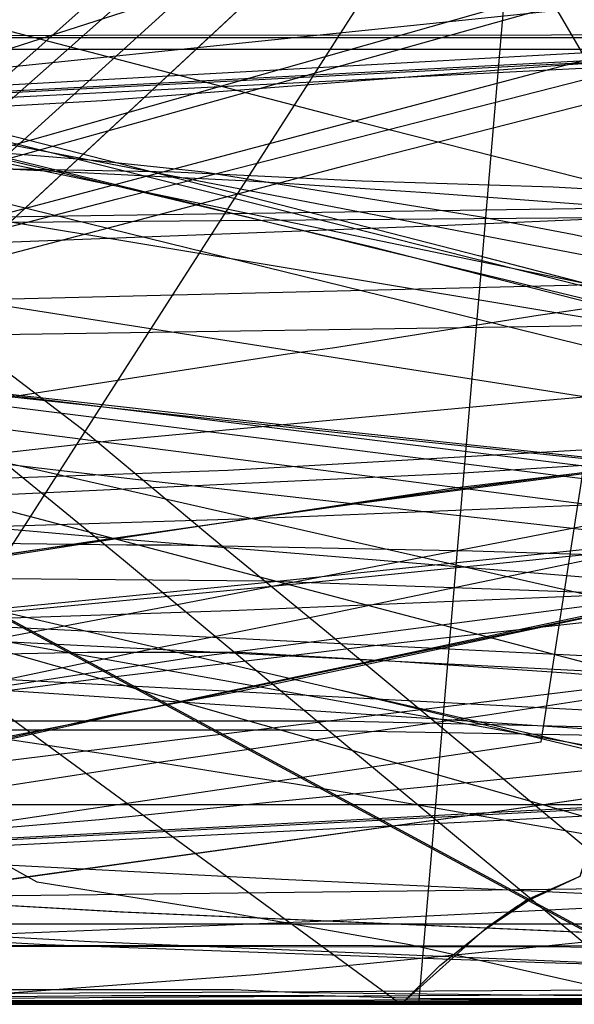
# Model space of a CAD drawing. Header units: millimetres. Extents: x 0 to 1298, y -1 to 755.
# Tile 145 of 169: x 107 to 125, y 0 to 33. Entities that reach past the tile are written whole.
import ezdxf

# ---------------------------------------------------------------- set-up
doc = ezdxf.new("R2010")
doc.units = ezdxf.units.MM
doc.layers.add('1', color=7, linetype='Continuous')

# ---------------------------------------------------------------- blocks, each defined once
blk = doc.blocks.new('PART002')
at = {"layer": '1'}
blk.add_lwpolyline([(11.8, 0), (246.9, 0.2)], dxfattribs=at)
blk = doc.blocks.new('PART003')
at = {"layer": '1'}
blk.add_lwpolyline([(347.6, 0), (348.9, 25), (1.3, 42.5), (0, 17.5)], close=True, dxfattribs=at)
blk = doc.blocks.new('PART004')
at = {"layer": '1'}
blk.add_lwpolyline([(201.2, 0), (201.2, 68), (0, 68), (0, 0)], close=True, dxfattribs=at)
blk = doc.blocks.new('PART006')
at = {"layer": '1'}
blk.add_lwpolyline([(0, 0), (300, 0), (300, 40), (0, 40)], close=True, dxfattribs=at)
blk = doc.blocks.new('PART007')
at = {"layer": '1'}
blk.add_lwpolyline([(132.3, 0), (132.3, 60.7), (0, 60.7), (0, 0)], close=True, dxfattribs=at)
blk = doc.blocks.new('PART008')
at = {"layer": '1'}
blk.add_lwpolyline([(0, 40), (0, 0), (300, 0), (300, 40)], close=True, dxfattribs=at)
blk = doc.blocks.new('PART009')
at = {"layer": '1'}
blk.add_lwpolyline([(246.2, 281), (192.3, 285.1), (143.8, 288.7), (125.2, 290), (106.6, 291.2), (88.1, 292.2), (80.8, 292.4), (69.6, 292.9), (56.2, 293.2), (42.5, 293.4), (31.8, 293.6), (21, 293.8), (10.6, 294), (5.7, 294.1), (0.9, 294.2), (0.1, 56.7), (0, 0), (81, 0), (290.1, 0)], dxfattribs=at)
blk = doc.blocks.new('PART011')
at = {"layer": '1'}
blk.add_lwpolyline([(195, 0), (195, 90), (0, 90), (0, 0)], close=True, dxfattribs=at)
blk = doc.blocks.new('PART012')
at = {"layer": '1'}
blk.add_lwpolyline([(105.2, 8.7), (109.7, 9.7), (114, 10.5), (117.8, 11.3), (139.4, 15.9), (124.3, 197.3)], dxfattribs=at)
blk = doc.blocks.new('PART013')
at = {"layer": '1'}
blk.add_lwpolyline([(0, 0), (200, 0), (200, 40), (0, 40)], close=True, dxfattribs=at)
blk = doc.blocks.new('PART014')
at = {"layer": '1'}
blk.add_lwpolyline([(0, 0), (697.5, 0), (697.5, 65), (0, 65)], close=True, dxfattribs=at)
blk = doc.blocks.new('PART016')
at = {"layer": '1'}
blk.add_lwpolyline([(96.4, 25.6), (116.1, 31.1), (135.7, 36.6), (174.7, 47.5)], dxfattribs=at)
blk = doc.blocks.new('PART017')
at = {"layer": '1'}
blk.add_lwpolyline([(11.4, 31.5), (255.5, 0)], dxfattribs=at)
blk = doc.blocks.new('PART018')
at = {"layer": '1'}
blk.add_lwpolyline([(90.8, 28.3), (111.8, 27.9), (118.1, 27.6), (124.5, 27.4), (137.2, 26.7), (147, 26.1), (151.9, 25.7), (156.8, 25.2), (160.5, 24.8), (164.3, 24.3)], dxfattribs=at)
blk = doc.blocks.new('PART019')
at = {"layer": '1'}
blk.add_lwpolyline([(100.3, 30.4), (117.1, 26.2), (125.4, 24.1), (133.5, 22.1), (141.4, 20.1), (149.1, 18.2), (163.3, 14.7)], dxfattribs=at)
blk = doc.blocks.new('PART020')
at = {"layer": '1'}
blk.add_lwpolyline([(104, 14.7), (109.8, 15.6), (121.1, 17.3), (125.3, 17.8), (132.4, 18.8), (147.9, 20.6), (163.6, 22.2)], dxfattribs=at)
blk = doc.blocks.new('PART021')
at = {"layer": '1'}
blk.add_lwpolyline([(33.3, 0), (133, 0), (153.8, 0.1), (174.6, 0.4)], dxfattribs=at)
blk = doc.blocks.new('PART023')
at = {"layer": '1'}
blk.add_lwpolyline([(162, 0), (162, 207.1), (0, 207.1), (0, 0)], close=True, dxfattribs=at)
blk = doc.blocks.new('PART024')
at = {"layer": '1'}
blk.add_lwpolyline([(71.2, 0), (155.3, 74.8), (148.8, 91.1), (147.5, 94.6), (145.5, 99.7), (141.7, 109.5), (137.3, 121.6), (135.4, 127.5), (133.6, 133.4), (131.6, 140.6), (128.7, 153)], dxfattribs=at)
blk = doc.blocks.new('PART025')
at = {"layer": '1'}
blk.add_lwpolyline([(247.6, 220.3), (232.5, 221.6), (205.8, 223.4), (191.3, 224.7), (176.8, 225.8), (159.3, 226.9), (141.9, 227.6), (108.7, 228.6), (91.8, 229.3), (83.3, 229.6), (61.6, 230.1), (48.6, 230.2), (24.1, 230.2), (0, 31.4), (27.9, 27.7), (39.1, 26.3), (55.8, 24.1), (83.2, 20.8), (110.5, 17.6), (157.8, 12.3), (204.1, 7.2), (222.3, 5.2), (240.6, 3.4), (257.4, 2.1)], dxfattribs=at)
blk = doc.blocks.new('PART027')
at = {"layer": '1'}
blk.add_lwpolyline([(97.1, 0.1), (119.2, 0.1), (138.9, 0.2), (158.8, 0.5), (174.1, 1.1)], dxfattribs=at)
blk = doc.blocks.new('PART031')
at = {"layer": '1'}
blk.add_lwpolyline([(112.5, 161.4), (0.1, 100.6), (0, 87.6), (103.3, 11.8), (119.4, 0), (120.7, 1.3), (122.2, 2.5), (123.6, 3.5), (125.4, 4.3), (126.1, 6.6), (127.3, 9.7), (128.5, 12.4), (129.8, 15.1), (131.1, 17.6), (132.5, 20.1), (134.8, 23.4), (137.2, 26.6), (140.8, 31), (144.5, 35), (148.4, 38.8), (152.5, 42.2), (156.8, 45.4), (160.6, 48.2), (164.6, 51)], dxfattribs=at)
blk = doc.blocks.new('PART034')
at = {"layer": '1'}
blk.add_lwpolyline([(35, 0), (172, 0), (172, 70), (15.2, 70), (0, 51), (0, 44), (16.8, 23), (35, 23)], close=True, dxfattribs=at)
blk = doc.blocks.new('PART035')
at = {"layer": '1'}
blk.add_lwpolyline([(99.4, 9.5), (117.2, 9.5), (134.6, 9.1), (142, 8.9), (149.8, 8.7), (162.2, 8.4), (172.1, 8.2)], dxfattribs=at)
blk = doc.blocks.new('PART036')
at = {"layer": '1'}
blk.add_lwpolyline([(169.1, 157.1), (0, 112.6), (1.9, 102.8), (4, 92.3), (6.3, 80.9), (8.5, 69.9), (9.5, 64.5), (9.6, 64), (10.6, 58.8), (11.6, 53.2), (12.9, 45.2), (14.2, 37.3), (15.3, 29.3), (16, 22.8), (16.6, 16.1), (18.1, 0), (505.7, 0)], dxfattribs=at)
blk = doc.blocks.new('PART037')
at = {"layer": '1'}
blk.add_lwpolyline([(140, 0), (140, 32.4), (0, 32.4), (0, 0)], close=True, dxfattribs=at)
blk = doc.blocks.new('PART040')
at = {"layer": '1'}
blk.add_lwpolyline([(89.1, 4.3), (110, 3.1), (130.6, 2.2), (150.5, 1.4), (161, 1.1), (172, 0.8)], dxfattribs=at)
blk = doc.blocks.new('PART041')
at = {"layer": '1'}
blk.add_lwpolyline([(505.6, 157.1), (18.1, 157.1), (16.6, 141.1), (16, 134.4), (15.3, 127.8), (14.2, 119.9), (12.9, 111.9), (11.6, 104), (10.6, 98.4), (9.6, 93.1), (9.5, 92.6), (8.5, 87.3), (4, 64.8), (1.9, 54.4), (0, 44.5), (169.1, 0)], dxfattribs=at)
blk = doc.blocks.new('PART042')
at = {"layer": '1'}
blk.add_lwpolyline([(140, 32.5), (0, 32.4), (0, 0), (140, 0.1)], close=True, dxfattribs=at)
blk = doc.blocks.new('PART043')
at = {"layer": '1'}
blk.add_lwpolyline([(172, 70), (35, 70), (35, 47), (16.8, 47), (0, 26), (0, 18.9), (15.2, 0), (172, 0)], close=True, dxfattribs=at)
blk = doc.blocks.new('PART045')
at = {"layer": '1'}
blk.add_lwpolyline([(245.1, 93.5), (34.1, 93.5), (30.1, 93.2), (25.7, 92.5), (21.7, 91.3), (17.4, 89.8), (13.4, 87.5), (9.7, 84.8), (7.9, 83), (6.2, 81), (4.8, 78.7), (3.5, 76.4), (2.5, 74.1), (1.5, 71.5), (0.8, 68.8), (0.3, 66.3), (0.2, 64.5), (0, 61.7), (0, 16), (0, 0), (279.2, 0)], dxfattribs=at)
blk = doc.blocks.new('PART046')
at = {"layer": '1'}
blk.add_lwpolyline([(246.7, 95), (35.6, 95), (31.4, 94.7), (26.9, 93.9), (22.7, 92.7), (18.3, 91.2), (14.1, 88.8), (10.2, 86), (8.2, 84), (6.5, 81.9), (5, 79.4), (3.7, 77.1), (2.6, 74.7), (1.5, 71.9), (0.9, 69.2), (0.4, 66.5), (0.2, 64.8), (0, 61.7), (0, 16), (0, 0), (282.2, 0)], dxfattribs=at)
blk = doc.blocks.new('PART047')
at = {"layer": '1'}
blk.add_lwpolyline([(246.7, 95), (35.6, 95), (31.4, 94.7), (26.9, 93.9), (22.7, 92.7), (18.3, 91.1), (14.1, 88.8), (10.2, 86), (8.2, 84), (6.5, 81.9), (5, 79.4), (3.7, 77.1), (2.6, 74.7), (1.5, 71.9), (0.9, 69.2), (0.4, 66.4), (0.2, 64.8), (0, 61.7), (0, 16), (0, 0), (282.2, 0)], dxfattribs=at)
blk = doc.blocks.new('PART048')
at = {"layer": '1'}
blk.add_lwpolyline([(97.8, 9.2), (115.7, 9.2), (133.1, 8.9), (148.3, 8.5), (160.7, 8.1), (170.6, 7.9)], dxfattribs=at)
blk = doc.blocks.new('PART049')
at = {"layer": '1'}
blk.add_lwpolyline([(245, 93.5), (34.1, 93.5), (30, 93.2), (25.6, 92.4), (21.6, 91.3), (17.3, 89.8), (13.3, 87.5), (9.6, 84.8), (7.8, 82.9), (6.2, 81), (4.7, 78.6), (3.4, 76.3), (2.4, 74.1), (1.4, 71.4), (0.7, 68.8), (0.3, 66.2), (0.1, 64.4), (0, 61.7), (0, 16), (0, 0), (279.1, 0)], dxfattribs=at)
blk = doc.blocks.new('PART050')
at = {"layer": '1'}
blk.add_lwpolyline([(89.1, 4.3), (110.1, 3.1), (130.7, 2.2), (151, 1.4), (152.1, 1.4), (156.5, 1.2), (158.2, 1.2), (160.8, 1.1), (171.8, 0.8)], dxfattribs=at)
blk = doc.blocks.new('PART052')
at = {"layer": '1'}
blk.add_lwpolyline([(0, 0), (570, 0), (570, 65), (0, 65)], close=True, dxfattribs=at)
blk = doc.blocks.new('PART053')
at = {"layer": '1'}
blk.add_lwpolyline([(201.2, 0), (201.2, 68), (0, 68), (0, 0)], close=True, dxfattribs=at)
blk = doc.blocks.new('PART054')
at = {"layer": '1'}
blk.add_lwpolyline([(53.5, 144.8), (46.9, 144.4), (43.8, 144.1), (40.8, 143.9), (39, 141.7), (35.6, 137.7), (33.9, 135.8), (31.5, 133.1), (28.9, 130.4), (23.5, 125.2), (19.8, 122), (17.1, 120), (14.3, 118), (11.4, 116.2), (8.6, 114.5), (4.4, 111.9), (2.3, 110.7), (0, 109.3), (0, 59.3), (5.1, 48.3), (256.1, 0)], dxfattribs=at)
blk = doc.blocks.new('PART055')
at = {"layer": '1'}
blk.add_lwpolyline([(133, 0), (133, 60), (0, 60), (0, 0)], close=True, dxfattribs=at)
blk = doc.blocks.new('PART056')
at = {"layer": '1'}
blk.add_lwpolyline([(251.9, 50.1), (9, 50), (0, 39.3), (1.4, 37.5), (2.6, 35.7), (5.1, 32.4), (8.6, 27.4), (12.2, 22.1), (14.2, 18.6), (16.2, 15), (18, 11.5), (19.7, 8.1), (46.5, 0), (122.1, 0), (129.3, 0.1), (243.7, 0.1), (244.1, 2.9), (244.5, 5.4)], dxfattribs=at)
blk = doc.blocks.new('PART058')
at = {"layer": '1'}
blk.add_lwpolyline([(1.5, 155.4), (1.3, 144), (1.2, 132.9), (1, 122.1), (0.9, 111.3), (0.7, 98), (0.5, 84.6), (0.2, 57.5), (0.1, 29.1), (0, 15), (0, 1), (4.7, 0.8), (9.5, 0.6), (19.5, 0.3), (29.8, 0), (40, 0), (54.3, 0.3), (68.4, 0.9), (91.1, 1.8), (99.5, 2.1), (116.9, 2.8), (143.3, 4.1), (160.7, 5.2), (176.6, 6.2)], dxfattribs=at)
blk = doc.blocks.new('PART059')
at = {"layer": '1'}
blk.add_lwpolyline([(300, 0), (300, 40), (0, 40), (0, 0)], close=True, dxfattribs=at)
blk = doc.blocks.new('PART060')
at = {"layer": '1'}
blk.add_lwpolyline([(200, 0), (200, 40), (0, 40), (0, 0)], close=True, dxfattribs=at)
blk = doc.blocks.new('PART061')
at = {"layer": '1'}
blk.add_lwpolyline([(250.3, 276.5), (0.1, 276.5), (0, 220), (0, 29.5), (10.2, 28.8), (20.3, 28.2), (30.1, 27.8), (40, 27.6), (51.4, 27.8), (63, 28.3), (74.6, 28.9), (86.2, 29.7), (132.6, 32.3), (174.8, 34.9), (216.9, 37.7), (254.3, 40.2)], dxfattribs=at)
blk = doc.blocks.new('PART063')
at = {"layer": '1'}
blk.add_lwpolyline([(31.1, 152.9), (26.6, 137.2), (22.1, 121.6), (19.9, 114.1), (17.8, 106.7), (15.8, 99.5), (13.8, 92.6), (12.2, 87), (9.2, 75.8), (7.6, 70), (5.9, 63.9), (4.1, 57.4), (3.2, 53.9), (2.2, 50.2), (1.2, 46.4), (0, 42.3), (39.1, 33.4), (155.7, 6.9), (166.7, 45.6)], dxfattribs=at)
blk = doc.blocks.new('PART064')
at = {"layer": '1'}
blk.add_lwpolyline([(319.5, 41.7), (0, 25), (1.3, 0), (320.8, 16.8)], close=True, dxfattribs=at)
blk = doc.blocks.new('PART066')
at = {"layer": '1'}
blk.add_lwpolyline([(300, 40), (0, 40), (0, 0), (300, 0)], close=True, dxfattribs=at)
blk = doc.blocks.new('PART067')
at = {"layer": '1'}
blk.add_lwpolyline([(101.9, 24), (117.5, 28.1), (148.8, 36.1), (173.3, 42.4)], dxfattribs=at)
blk = doc.blocks.new('PART068')
at = {"layer": '1'}
blk.add_lwpolyline([(56.2, 2.7), (133.2, 2.7), (142.1, 2.6), (155.6, 2.6), (162.2, 2.5), (207.9, 2.5)], dxfattribs=at)
blk = doc.blocks.new('PART069')
at = {"layer": '1'}
blk.add_lwpolyline([(105.9, 6.1), (124.1, 8.8), (126.9, 26.9), (127.7, 31.6), (128.5, 36.4), (129.3, 41.4), (130.1, 46.6), (131.3, 54.2), (132.5, 62), (133.8, 70), (135.1, 78.2), (140.4, 111.3), (141.7, 119.5), (143, 127.6), (144.2, 135.5), (145.5, 143.1), (146.6, 150.5)], dxfattribs=at)
blk = doc.blocks.new('PART070')
at = {"layer": '1'}
blk.add_lwpolyline([(25.3, 145.6), (22.7, 135), (20.2, 124.8), (17.7, 115), (15.3, 105.8), (14.2, 101.5), (13, 97.3), (10.6, 88.5), (9.3, 84), (7.9, 79.1), (7.1, 76.5), (6.3, 73.8), (5.4, 70.9), (4.5, 67.8), (3.5, 64.4), (2.4, 60.9), (1.3, 57.1), (0, 52.9), (38.9, 43.4), (154.8, 14.9), (166.7, 53.3)], dxfattribs=at)
blk = doc.blocks.new('PART072')
at = {"layer": '1'}
blk.add_lwpolyline([(96.5, 0), (149.2, 82.2), (144.3, 94.2), (143.5, 96.5), (142.5, 98.9), (141.1, 102.3), (139.6, 106), (138, 109.8), (136.4, 113.9), (135.7, 115.7), (132.2, 124.2), (130.2, 129.3), (128.1, 134.3), (127.5, 135.9), (126.4, 138.5), (125.5, 141), (123.2, 147.5)], dxfattribs=at)
blk = doc.blocks.new('PART073')
at = {"layer": '1'}
blk.add_lwpolyline([(248.5, 235.3), (234.2, 236.1), (219.9, 236.8), (188.7, 238.8), (170, 239.6), (151.3, 240), (115.7, 240.4), (97.4, 240.9), (88.2, 241.1), (70.5, 241.1), (61.7, 240.9), (24.9, 240.9), (0, 32.9), (29.7, 29.2), (39.1, 28.1), (59.6, 25.6), (88.7, 22.3), (117.9, 19.1), (168.3, 13.8), (217.6, 8.7), (237.1, 6.7), (246.8, 5.7)], dxfattribs=at)
blk = doc.blocks.new('PART074')
at = {"layer": '1'}
blk.add_lwpolyline([(2.6, 148.3), (3.2, 136.3), (3.9, 124.4), (4.6, 112.4), (5.3, 101.6), (5.9, 90.7), (6.6, 79.8), (7.2, 68.9), (7.8, 58.3), (8.4, 47.9), (9, 37.9), (9.2, 33), (9.5, 28.4), (14.4, 28.2), (19.7, 28), (30.6, 27.6), (37, 27.4), (43.3, 27.2), (64.1, 26.7), (84.9, 26.3), (105.9, 26.4), (126.8, 26.7), (147.8, 27.3), (168.7, 28)], dxfattribs=at)
blk = doc.blocks.new('PART075')
at = {"layer": '1'}
blk.add_lwpolyline([(103.2, 159.1), (0, 83.3), (0.1, 70.3), (112.5, 9.5), (130.1, 0), (133.9, 4.6), (137.3, 8.8), (141.1, 13), (143.3, 14.9), (145.6, 16.8), (150.3, 20.3), (155.5, 23.6), (159, 25.6), (162.6, 27.3)], dxfattribs=at)
blk = doc.blocks.new('PART079')
at = {"layer": '1'}
blk.add_lwpolyline([(186.3, 165.9), (160, 168.5), (144.2, 169.7), (128.3, 170.6), (113.3, 171.3), (98.3, 171.9), (83, 172.8), (67.4, 173.6), (55.6, 174), (43.8, 174.3), (38, 174.4), (32.3, 174.4), (26.8, 174.5), (21.6, 174.6), (0, 34.8), (25.4, 31.2), (39, 29.2), (50.9, 27.6), (75.8, 24.3), (100.7, 21.1), (143.8, 15.8), (185.9, 10.7)], dxfattribs=at)
blk = doc.blocks.new('PART080')
at = {"layer": '1'}
blk.add_lwpolyline([(100, 9.7), (109.1, 10.9), (118.3, 12), (130, 13.3), (138.4, 14.1), (141.8, 14.5), (157.9, 16.2), (173.9, 17.5)], dxfattribs=at)
blk = doc.blocks.new('PART081')
at = {"layer": '1'}
blk.add_lwpolyline([(103.3, 159), (0, 83.2), (0.1, 70.3), (112.6, 9.5), (130.2, 0), (133.9, 4.5), (137.3, 8.7), (139.2, 10.9), (141.2, 12.9), (143.4, 14.9), (145.6, 16.7), (150.4, 20.2), (155.5, 23.5), (159, 25.5), (162.6, 27.3)], dxfattribs=at)
blk = doc.blocks.new('PART082')
at = {"layer": '1'}
blk.add_lwpolyline([(248.7, 235.1), (212.9, 238.7), (190, 241.3), (167, 244), (146.4, 246.2), (125.7, 248.4), (98.8, 251.2), (85.4, 252.4), (71.9, 253.5), (53, 254.5), (34.3, 255.1), (17.8, 255.5), (9.5, 255.6), (1, 255.8), (0.2, 56.6), (0, 0), (70, 0), (235, 0.1), (266.6, 0.1)], dxfattribs=at)
blk = doc.blocks.new('PART083')
at = {"layer": '1'}
blk.add_lwpolyline([(96.4, 17.3), (113.6, 17.9), (130.9, 18.9), (148.1, 20), (173, 21.8)], dxfattribs=at)
blk = doc.blocks.new('PART084')
at = {"layer": '1'}
blk.add_lwpolyline([(102.7, 18.1), (109.7, 18.9), (123.6, 20.2), (131.7, 20.9), (137.5, 21.4), (150.9, 22.3), (164.4, 23.3)], dxfattribs=at)
blk = doc.blocks.new('PART085')
at = {"layer": '1'}
blk.add_lwpolyline([(14.9, 149.2), (19.8, 141.5), (24.8, 134.8), (30.1, 128.4), (35.5, 122.5), (41.3, 116.7), (52.7, 106.2), (64.7, 95.9), (87.4, 76.7), (98, 66.5), (103, 61.2), (107.8, 55.8), (112.5, 50.3), (116.8, 44.7), (120.9, 38.9), (124.7, 33.2), (128.2, 27.2), (131.3, 21.2), (134.1, 15.1), (136.5, 8.9), (136.7, 8), (139.2, 0), (222.3, 7.9)], dxfattribs=at)
blk = doc.blocks.new('PART086')
at = {"layer": '1'}
blk.add_lwpolyline([(0, 32.4), (0, 0), (140, 0.1), (140, 32.5)], close=True, dxfattribs=at)
blk = doc.blocks.new('PART088')
at = {"layer": '1'}
blk.add_lwpolyline([(0, 32.4), (0, 0), (140, 0), (140, 32.4)], close=True, dxfattribs=at)
blk = doc.blocks.new('PART089')
at = {"layer": '1'}
blk.add_lwpolyline([(0, 42.1), (147.6, 0), (152.1, 13), (153.4, 16.6), (154.8, 20.1), (155.8, 22.5), (156.9, 24.7), (158.1, 26.9), (160.5, 30.9), (161.8, 32.7), (163.3, 34.5)], dxfattribs=at)
blk = doc.blocks.new('PART090')
at = {"layer": '1'}
blk.add_lwpolyline([(140, 84.8), (131.5, 84.1), (122.3, 83.5), (113.6, 83), (103.4, 82.4), (93.5, 81.9), (73.8, 81.5), (54.8, 80.9), (0, 80.3), (39, 61.1), (45.7, 57.6), (52.6, 53.8), (59.3, 49.9), (66.2, 45.7), (72.7, 41.8), (78.8, 37.7), (85.6, 33.3), (93.9, 27.5), (102.8, 20.7), (106.3, 18), (110.1, 14.9), (114.9, 10.9), (128, 0), (161.5, 86.7)], close=True, dxfattribs=at)
blk = doc.blocks.new('PART091')
at = {"layer": '1'}
blk.add_lwpolyline([(14.1, 0), (455.5, 0)], dxfattribs=at)
blk = doc.blocks.new('PART092')
at = {"layer": '1'}
blk.add_lwpolyline([(35, 47), (16.8, 47), (0, 26), (0, 19), (15.2, 0), (172, 0.1), (172, 70.1), (35, 70)], close=True, dxfattribs=at)
blk = doc.blocks.new('PART095')
at = {"layer": '1'}
blk.add_lwpolyline([(172, 0), (172, 70), (15.2, 70.1), (0, 51.1), (0, 44.1), (16.8, 23.1), (35, 23.1), (35, 0.1)], close=True, dxfattribs=at)
blk = doc.blocks.new('PART097')
at = {"layer": '1'}
blk.add_lwpolyline([(87.9, 3.1), (107.5, 2), (124.2, 1.4), (141.4, 0.9), (156.6, 0.5), (172, 0.3)], dxfattribs=at)
blk = doc.blocks.new('PART098')
at = {"layer": '1'}
blk.add_lwpolyline([(267.3, 0), (267.3, 160.9), (0, 160.9), (0, 0), (133.7, 0)], close=True, dxfattribs=at)
blk = doc.blocks.new('PART099')
at = {"layer": '1'}
blk.add_lwpolyline([(89.4, 3.2), (109, 2.1), (125.8, 1.4), (143, 1), (143.9, 0.9), (145.9, 0.9), (158.2, 0.5), (173.4, 0.4)], dxfattribs=at)
blk = doc.blocks.new('PART100')
at = {"layer": '1'}
blk.add_lwpolyline([(264.2, 0), (264.2, 159.3), (0, 159.3), (0, 0), (132.1, 0)], close=True, dxfattribs=at)
blk = doc.blocks.new('PART101')
at = {"layer": '1'}
blk.add_lwpolyline([(264.2, 0), (264.2, 159.4), (0, 159.4), (0, 0), (132.1, 0)], close=True, dxfattribs=at)
blk = doc.blocks.new('PART102')
at = {"layer": '1'}
blk.add_lwpolyline([(267.2, 0), (267.2, 160.8), (0, 160.8), (0, 0), (133.6, 0)], close=True, dxfattribs=at)
blk = doc.blocks.new('PART103')
at = {"layer": '1'}
blk.add_lwpolyline([(143.3, 87.3), (134.7, 86.5), (125.6, 85.9), (116.9, 85.4), (106.7, 84.9), (96.8, 84.4), (77.1, 83.9), (58, 83.4), (0, 82.8), (41.6, 62.3), (48.3, 58.8), (55.1, 55), (68.7, 47), (75.2, 43), (81.5, 38.8), (88.1, 34.5), (92, 31.7), (96.3, 28.7), (104.1, 22.8), (108.7, 19.3), (113, 15.7), (116.9, 12.5), (131.9, 0), (166.5, 89.3)], close=True, dxfattribs=at)
blk = doc.blocks.new('PART105')
at = {"layer": '1'}
blk.add_lwpolyline([(169.8, 171), (157, 172.2), (141.5, 173.5), (126, 174.4), (111.3, 175), (96.7, 175.7), (81.6, 176.6), (66.4, 177.3), (54.8, 177.8), (43.3, 178.1), (37.6, 178.2), (32.1, 178.2), (26.7, 178.3), (21.6, 178.4), (0, 34.6), (24.9, 31), (39, 29), (49.8, 27.4), (74.2, 24.1), (98.6, 21), (140.8, 15.7), (182, 10.6)], dxfattribs=at)
blk = doc.blocks.new('PART106')
at = {"layer": '1'}
blk.add_lwpolyline([(103.3, 159.1), (0, 83.3), (0.2, 70.3), (112.6, 9.5), (130.2, 0), (133.9, 4.6), (137.4, 8.8), (139.2, 10.9), (141.2, 13), (145.7, 16.8), (150.4, 20.3), (155.5, 23.6), (159.1, 25.6), (162.7, 27.3)], dxfattribs=at)
blk = doc.blocks.new('PART107')
at = {"layer": '1'}
blk.add_lwpolyline([(91.3, 0.3), (110.8, 0.4), (128.3, 0.5), (145.8, 0.9), (159.3, 1.4), (172.8, 2)], dxfattribs=at)
blk = doc.blocks.new('PART108')
at = {"layer": '1'}
blk.add_lwpolyline([(261.6, 284.5), (0, 284.5), (0.2, 227.9), (0.9, 25.8), (9.5, 26), (17.8, 26.1), (34.3, 26.5), (52.6, 27.1), (71, 28.2), (84.2, 29.2), (97.3, 30.5), (123.5, 33.2), (143.7, 35.4), (163.9, 37.7), (186.4, 40.3), (208.8, 42.9), (226.2, 44.7), (243.7, 46.5), (268.9, 49.2)], dxfattribs=at)
blk = doc.blocks.new('PART109')
at = {"layer": '1'}
blk.add_lwpolyline([(0, 0), (675, 0), (675, 65), (0, 65)], close=True, dxfattribs=at)
blk = doc.blocks.new('PART112')
at = {"layer": '1'}
blk.add_lwpolyline([(1.3, 0), (341.8, 17.3), (340.5, 42.3), (0, 25)], close=True, dxfattribs=at)
blk = doc.blocks.new('PART113')
at = {"layer": '1'}
blk.add_lwpolyline([(97.2, 13.7), (108.9, 15.5), (118, 16.8), (125.6, 17.8), (127, 18), (143.7, 20.1), (160.5, 22), (180, 23.8)], dxfattribs=at)
blk = doc.blocks.new('PART114')
at = {"layer": '1'}
blk.add_lwpolyline([(10.9, 42.1), (264, 0)], dxfattribs=at)
blk = doc.blocks.new('PART115')
at = {"layer": '1'}
blk.add_lwpolyline([(49.3, 248.3), (0, 58.5), (3.9, 57.3), (8.2, 55.9), (12.9, 54.5), (17.9, 52.9), (23, 51.3), (28.2, 49.7), (33.4, 48.2), (38.5, 46.6), (48.1, 43.8), (62.3, 40.1), (76.6, 36.6), (99.4, 30.9), (122, 25.1), (141.6, 20), (151.5, 17.3), (161.7, 14.6), (173.5, 52.6)], dxfattribs=at)
blk = doc.blocks.new('PART116')
at = {"layer": '1'}
blk.add_lwpolyline([(102.6, 3.6), (128.1, 3.9), (161, 3.9), (169.9, 3.8)], dxfattribs=at)
blk = doc.blocks.new('PART117')
at = {"layer": '1'}
blk.add_lwpolyline([(81.3, 24), (155, 47.7), (179.4, 55.4)], dxfattribs=at)
blk = doc.blocks.new('PART118')
at = {"layer": '1'}
blk.add_lwpolyline([(191.6, 44.3), (9, 45), (8.6, 42.1), (8.1, 39.5), (7.2, 34.6), (6.5, 30.5), (5.6, 26.3), (3.9, 17.7), (2, 8.7), (0, 0), (237, 0.3)], dxfattribs=at)
blk = doc.blocks.new('PART120')
at = {"layer": '1'}
blk.add_lwpolyline([(0, 266.7), (0.7, 46.2), (0.8, 3.5), (40.8, 0), (47.5, 0.9), (54.5, 1.7), (61.8, 2.6), (69.3, 3.6), (77.1, 4.5), (79.7, 4.9), (85.1, 5.5), (93.3, 6.5), (101.6, 7.6), (118.6, 9.7), (135.8, 11.8), (152.9, 13.9), (169.8, 16)], dxfattribs=at)
blk = doc.blocks.new('PART122')
at = {"layer": '1'}
blk.add_lwpolyline([(106, 7.3), (111.2, 8.1), (116.7, 8.9), (122.3, 9.7), (128.1, 10.6), (134.1, 11.5), (146.6, 13.4), (159.4, 15.4), (172.7, 17.4)], dxfattribs=at)
blk = doc.blocks.new('PART123')
at = {"layer": '1'}
blk.add_lwpolyline([(95.7, 0.5), (113.8, 0.5), (116, 0.4), (143.7, 0.1), (138.1, 59.4), (121.9, 231.9)], dxfattribs=at)
blk = doc.blocks.new('PART125')
at = {"layer": '1'}
blk.add_lwpolyline([(74.8, 0), (154.2, 72), (147.4, 88.3), (146, 91.6), (144, 96.3), (142.2, 100.9), (140.3, 105.5), (138.1, 111), (136, 116.6), (134.1, 121.9), (132.3, 127.3), (130.4, 133.9), (129, 139.7), (127.5, 145.6)], dxfattribs=at)
blk = doc.blocks.new('PART127')
at = {"layer": '1'}
blk.add_lwpolyline([(88.7, 0.1), (120, 0.3), (138.2, 0.4), (156.4, 0.8), (170.5, 1.3)], dxfattribs=at)
blk = doc.blocks.new('PART129')
at = {"layer": '1'}
blk.add_lwpolyline([(247.8, 49.6), (8.3, 50.1), (0, 40.2), (3.5, 36.8), (5.2, 34.9), (6.8, 32.8), (8.9, 29.7), (10.8, 26.5), (12.3, 24.1), (13.8, 21.6), (16.2, 16.6), (17.2, 14.3), (17.6, 13.3), (18, 12.5), (18.8, 10.8), (20.4, 10.3), (21.8, 9.7), (24.6, 8.7), (28.9, 7.2), (33.3, 5.6), (41.9, 2.5), (45.4, 1.3), (49.1, 0.1), (242.6, 0)], dxfattribs=at)
blk = doc.blocks.new('PART130')
at = {"layer": '1'}
blk.add_lwpolyline([(76.3, 18.3), (109.9, 27), (143.5, 35.6), (165.8, 41.2)], dxfattribs=at)
blk = doc.blocks.new('PART131')
at = {"layer": '1'}
blk.add_lwpolyline([(0, 0), (583.1, 0), (583.1, 65), (0, 65)], close=True, dxfattribs=at)
blk = doc.blocks.new('PART132')
at = {"layer": '1'}
blk.add_lwpolyline([(101.6, 29.4), (118.4, 25.4), (126.6, 23.3), (134.7, 21.4), (142.6, 19.4), (150.2, 17.6), (157.4, 15.8), (164.3, 14.1)], dxfattribs=at)
blk = doc.blocks.new('PART133')
at = {"layer": '1'}
blk.add_lwpolyline([(312.6, 41.5), (0, 25), (1.3, 0), (313.9, 16.6)], close=True, dxfattribs=at)
blk = doc.blocks.new('PART135')
at = {"layer": '1'}
blk.add_lwpolyline([(0, 155.1), (15.2, 13), (25.9, 13.4), (36.8, 13.7), (59, 14.5), (74.7, 15), (95.1, 15.7), (95.6, 15.7), (114.7, 16.3), (134.3, 17.1), (154.4, 18.1), (174.6, 19.3)], dxfattribs=at)
blk = doc.blocks.new('PART137')
at = {"layer": '1'}
blk.add_lwpolyline([(97, 0.1), (120, 0), (124.4, 51.7), (139, 223.2)], dxfattribs=at)
blk = doc.blocks.new('PART138')
at = {"layer": '1'}
blk.add_lwpolyline([(255.2, 260.5), (0, 260.5), (0.2, 203.8), (0.9, 8.4), (5.4, 8.5), (10.2, 8.5), (15.3, 8.6), (20.6, 8.7), (31.6, 8.9), (37.1, 9.1), (42.6, 9.2), (51.4, 9.4), (60, 9.8), (78.5, 10.8), (80.8, 11), (97.2, 12.3), (116, 14.1), (134.7, 16), (176.2, 20.5), (222.3, 25.5), (258.2, 29.4)], dxfattribs=at)
blk = doc.blocks.new('PART139')
at = {"layer": '1'}
blk.add_lwpolyline([(100.3, 14.5), (117.1, 10.6), (125.4, 8.6), (133.5, 6.8), (141.4, 5), (149.1, 3.3), (156.4, 1.6), (163.3, 0)], dxfattribs=at)
blk = doc.blocks.new('PART140')
at = {"layer": '1'}
blk.add_lwpolyline([(105.4, 28.6), (109.1, 28.3), (112.8, 27.9), (122.1, 26.4), (125.2, 25.8), (128.3, 25.1), (131.4, 24.3), (136.6, 22.9), (146.6, 19.5), (152.5, 17.3), (158.4, 15), (163.9, 12.7)], dxfattribs=at)
blk = doc.blocks.new('PART141')
at = {"layer": '1'}
blk.add_lwpolyline([(78.1, 0), (153.7, 70.3), (146.1, 86.7), (144.9, 89.5), (143.1, 93.5), (141.3, 97.4), (139.6, 101.2), (135.6, 110.5), (132.2, 119.5), (130.5, 124.9), (129.1, 129.8), (127.7, 134.8), (126.6, 139), (125.8, 141.9), (123, 153.9)], dxfattribs=at)
blk = doc.blocks.new('PART142')
at = {"layer": '1'}
blk.add_lwpolyline([(0, 32), (0, 0), (137, 0), (137, 32)], close=True, dxfattribs=at)
blk = doc.blocks.new('PART144')
at = {"layer": '1'}
blk.add_lwpolyline([(174, 70.4), (37, 70.4), (37, 48.2), (17.5, 48.2), (0, 26.1), (0, 19.1), (0.9, 18), (15.1, 0), (174, 0), (174, 18)], close=True, dxfattribs=at)
blk = doc.blocks.new('PART145')
at = {"layer": '1'}
blk.add_lwpolyline([(231.3, 92.5), (37.7, 92.5), (34.1, 92.4), (30, 92.2), (25.7, 91.4), (21.6, 90.2), (17.3, 88.7), (13.3, 86.5), (9.6, 83.8), (7.8, 81.9), (6.2, 80), (4.7, 77.6), (3.5, 75.3), (2.4, 73), (1.4, 70.4), (0.8, 67.8), (0.3, 65.2), (0.1, 63), (0, 60.7), (0, 15), (0, 0), (269, 0)], dxfattribs=at)
blk = doc.blocks.new('PART147')
at = {"layer": '1'}
blk.add_lwpolyline([(103.6, 14.3), (114.8, 14.2), (125.9, 13.8), (144.7, 13.3), (163.9, 12.9)], dxfattribs=at)
blk = doc.blocks.new('PART148')
at = {"layer": '1'}
blk.add_lwpolyline([(137, 32), (0, 32), (0, 0), (137, 0)], close=True, dxfattribs=at)
blk = doc.blocks.new('PART149')
at = {"layer": '1'}
blk.add_lwpolyline([(268.9, 139.8), (26.9, 139.8), (21.6, 116.1), (18.3, 101.6), (14.7, 86.6), (12.1, 76.4), (10.9, 71.7), (6.8, 56.1), (2.6, 40.9), (0, 31.2), (174, 0)], dxfattribs=at)
blk = doc.blocks.new('PART150')
at = {"layer": '1'}
blk.add_lwpolyline([(103.8, 4.8), (115.4, 4.2), (125.9, 3.7), (137, 3.1), (156.1, 2.2), (170.9, 1.4)], dxfattribs=at)
blk = doc.blocks.new('PART151')
at = {"layer": '1'}
blk.add_lwpolyline([(103.8, 4.8), (115.4, 4.2), (125.9, 3.7), (137, 3.2), (145.5, 2.7), (156.1, 2.2), (170.9, 1.4)], dxfattribs=at)
blk = doc.blocks.new('PART152')
at = {"layer": '1'}
blk.add_lwpolyline([(0, 51.3), (0, 44.3), (17.6, 22.2), (37, 22.2), (37, 0), (174, 0), (174, 70.4), (15.2, 70.4), (0.9, 52.4)], close=True, dxfattribs=at)
blk = doc.blocks.new('PART153')
at = {"layer": '1'}
blk.add_lwpolyline([(102.2, 15.5), (110.2, 15.4), (111.7, 15.4), (121.8, 15.2), (138.1, 14.7), (154.6, 14.3), (156.3, 14.3), (176, 14)], dxfattribs=at)
blk = doc.blocks.new('PART155')
at = {"layer": '1'}
blk.add_lwpolyline([(0, 63.9), (107.2, 4.1), (113.5, 3.1), (119.7, 2), (125.5, 0.7), (128.4, 0), (151.5, 17.8), (150, 45.4), (148.1, 82.2), (139.6, 80.9), (137.5, 80.7), (135.3, 80.3), (133.4, 79.9), (131, 79.5), (128.5, 79), (125.8, 78.7), (123, 78.2), (117.3, 77.3), (105.9, 75.4)], dxfattribs=at)
blk = doc.blocks.new('PART157')
at = {"layer": '1'}
blk.add_lwpolyline([(174, 139.7), (0, 108.6), (2.7, 98.9), (6.8, 83.6), (10.9, 68.1), (12.1, 63.3), (14.7, 53.1), (18.3, 38.2), (21.6, 23.6), (26.9, 0), (268.9, 0)], dxfattribs=at)
blk = doc.blocks.new('PART158')
at = {"layer": '1'}
blk.add_lwpolyline([(245.1, 92.9), (240.7, 93.6), (236.5, 94), (35.6, 94), (31.4, 93.6), (26.9, 92.9), (22.7, 91.7), (18.2, 90.1), (14, 87.7), (10.2, 84.9), (8.2, 82.9), (6.5, 80.8), (4.9, 78.4), (2.5, 73.6), (1.5, 70.9), (0.8, 68.1), (0.3, 65.4), (0.1, 62.8), (0, 60.7), (0, 15), (0, 0), (272, 0)], dxfattribs=at)
blk = doc.blocks.new('PART159')
at = {"layer": '1'}
blk.add_lwpolyline([(231.3, 92.5), (37.8, 92.5), (34.1, 92.4), (30, 92.2), (25.7, 91.4), (21.6, 90.2), (17.4, 88.7), (13.3, 86.5), (9.7, 83.8), (7.8, 81.9), (6.2, 80), (4.7, 77.6), (3.5, 75.3), (2.4, 73), (1.4, 70.4), (0.8, 67.8), (0.3, 65.2), (0.2, 63), (0, 60.7), (0, 15), (0, 0), (269, 0)], dxfattribs=at)
blk = doc.blocks.new('PART160')
at = {"layer": '1'}
blk.add_lwpolyline([(245.1, 92.9), (240.7, 93.6), (236.5, 93.9), (232.8, 94), (39.3, 94), (35.6, 93.9), (31.4, 93.6), (26.9, 92.9), (22.7, 91.7), (18.2, 90.1), (14, 87.7), (10.2, 84.9), (8.2, 82.9), (6.5, 80.8), (4.9, 78.4), (2.5, 73.6), (1.5, 70.8), (0.8, 68.1), (0.3, 65.4), (0.1, 62.8), (0, 60.7), (0, 15), (0, 0), (272, 0)], dxfattribs=at)
blk = doc.blocks.new('PART162')
at = {"layer": '1'}
blk.add_lwpolyline([(24.9, 229), (0, 33.2), (29.2, 29.5), (39.1, 28.3), (58.5, 25.9), (87.1, 22.6), (115.7, 19.4), (165.2, 14.1), (213.7, 9), (232.7, 7), (251.8, 5.2)], dxfattribs=at)
blk = doc.blocks.new('PART163')
at = {"layer": '1'}
blk.add_lwpolyline([(104.5, 23.6), (125, 24.1), (145.5, 24.9), (166, 25.8)], dxfattribs=at)
blk = doc.blocks.new('PART164')
at = {"layer": '1'}
blk.add_lwpolyline([(301.6, 325.5), (0, 325.5), (0.2, 268.9), (0.9, 27.8), (5.4, 27.9), (9.7, 28), (18.1, 28), (26.2, 28.1), (34.3, 28.1), (45, 28.2), (67, 28.4), (78, 28.7), (93.7, 29.4), (109.4, 30.3), (125, 31.5), (140.6, 32.6), (164.6, 34.4), (188.7, 36.3), (242.1, 40.7), (283.6, 43.5)], dxfattribs=at)
blk = doc.blocks.new('PART165')
at = {"layer": '1'}
blk.add_lwpolyline([(112.6, 161.4), (0.2, 100.6), (0, 87.6), (103.3, 11.8), (119.4, 0), (120.7, 1.3), (122.2, 2.5), (123.7, 3.5), (125.4, 4.3), (126.2, 6.6), (127.3, 9.7), (128.5, 12.4), (129.8, 15.1), (131.1, 17.6), (132.5, 20.1), (134.8, 23.4), (137.2, 26.6), (140.9, 31), (144.5, 35), (148.4, 38.8), (152.6, 42.2), (156.9, 45.4), (160.7, 48.2), (164.6, 51)], dxfattribs=at)
blk = doc.blocks.new('PART166')
at = {"layer": '1'}
blk.add_lwpolyline([(10.5, 172.1), (0, 26.4), (3.1, 26), (6.4, 25.7), (9.9, 25.3), (13.5, 25), (21.2, 24.2), (29.3, 23.3), (37.7, 22.4), (45.3, 21.6), (46.2, 21.6), (54.6, 20.7), (62.8, 19.9), (70.6, 19.1), (78.3, 18.4), (94.1, 17), (110, 15.6), (125.9, 14.3), (157.9, 11.5), (183, 9.4)], dxfattribs=at)
blk = doc.blocks.new('PART168')
at = {"layer": '1'}
blk.add_lwpolyline([(0, 180.6), (0, 136.1), (0.1, 121), (0.4, 93.9), (0.6, 80.5), (0.8, 67.2), (1, 56.4), (1.1, 45.5), (1.3, 34.4), (1.4, 22.9), (4.5, 22.9), (7.9, 22.8), (11.6, 22.8), (15.4, 22.7), (23.3, 22.7), (31.2, 22.8), (41.7, 23), (67.7, 24), (102.3, 25.4), (120.7, 26.1), (139, 26.9), (179.9, 29)], dxfattribs=at)
blk = doc.blocks.new('PART171')
at = {"layer": '1'}
blk.add_lwpolyline([(103.3, 11.8), (119.4, 0), (122.3, 2.6), (123.3, 3.3), (124.3, 3.8), (125.4, 4.3), (125.9, 5.8), (126.3, 7.1), (127, 9.1), (127.9, 11.1), (130.1, 15.6), (131.3, 17.9), (132.5, 20.1), (134.1, 22.4), (135.7, 24.6), (139.4, 29.3), (143.1, 33.5), (146.5, 36.9), (150, 40.2), (153.4, 42.9), (156.9, 45.4), (160.8, 48.3), (164.6, 51)], dxfattribs=at)
blk = doc.blocks.new('PART172')
at = {"layer": '1'}
blk.add_lwpolyline([(102.2, 22.4), (128.8, 22.8), (148.3, 23.2), (167.9, 23.7)], dxfattribs=at)
blk = doc.blocks.new('PART173')
at = {"layer": '1'}
blk.add_lwpolyline([(102.8, 28.9), (134.1, 22.4), (151, 19.1), (167.9, 16.1)], dxfattribs=at)
blk = doc.blocks.new('PART174')
at = {"layer": '1'}
blk.add_lwpolyline([(103.5, 5.7), (109.3, 6.2), (115.2, 6.8), (121.3, 7.4), (133.9, 8.7), (146.8, 10), (159.8, 11.4), (172.7, 12.7)], dxfattribs=at)
blk = doc.blocks.new('PART175')
at = {"layer": '1'}
blk.add_lwpolyline([(104, 20), (110.4, 21), (115.6, 21.8), (117.1, 22), (124, 23.1), (131, 24.1), (138.1, 25.1), (145, 26.1), (154.7, 27.4), (164.1, 28.6)], dxfattribs=at)
blk = doc.blocks.new('PART176')
at = {"layer": '1'}
blk.add_lwpolyline([(105.1, 0.3), (114.5, 1), (123.7, 1.9), (128.5, 2.4), (143.4, 4.2), (158.2, 6.2), (164.9, 7.2)], dxfattribs=at)
blk = doc.blocks.new('PART177')
at = {"layer": '1'}
blk.add_lwpolyline([(104.3, 10.5), (110.5, 11.8), (117, 13.1), (123.7, 14.5), (130.5, 15.9), (137.5, 17.4), (151.8, 20.3), (166.2, 23.3)], dxfattribs=at)
blk = doc.blocks.new('PART178')
at = {"layer": '1'}
blk.add_lwpolyline([(104.8, 9.1), (109.5, 8.4), (113.8, 7.7), (115.8, 7.4), (117.6, 7.1), (142.3, 2.8), (135.7, 128.4), (132.8, 184.6)], dxfattribs=at)
blk = doc.blocks.new('PART180')
at = {"layer": '1'}
blk.add_lwpolyline([(103.9, 11.7), (108.9, 11.8), (114, 11.8), (119.2, 11.5), (125.1, 11.1), (130.8, 10.6), (136.1, 10.1), (138.5, 9.8), (140.8, 9.6), (164.5, 6.9), (153.6, 186.6)], dxfattribs=at)
blk = doc.blocks.new('PART181')
at = {"layer": '1'}
blk.add_lwpolyline([(98.5, 0.2), (109.7, 0.3), (116.8, 0.3), (120.4, 0.2), (136, 0.2), (159.2, 0), (150.9, 57.4), (146.9, 85.3), (167.5, 165.6)], dxfattribs=at)
blk = doc.blocks.new('PART183')
at = {"layer": '1'}
blk.add_lwpolyline([(0, 0), (707.5, 0), (707.5, 65), (0, 65)], close=True, dxfattribs=at)
blk = doc.blocks.new('PART186')
at = {"layer": '1'}
blk.add_lwpolyline([(55.3, 2), (244.8, 1.9)], dxfattribs=at)
blk = doc.blocks.new('PART188')
at = {"layer": '1'}
blk.add_lwpolyline([(98.3, 28.4), (114.3, 27.6), (120.4, 27.2), (132.5, 26.3), (141.8, 25.6), (146.5, 25.1), (151.1, 24.6), (158.2, 23.5), (165.3, 22.2)], dxfattribs=at)
blk = doc.blocks.new('PART189')
at = {"layer": '1'}
blk.add_lwpolyline([(361.6, 0), (362.9, 24.9), (1.3, 42.9), (0, 17.9)], close=True, dxfattribs=at)
blk = doc.blocks.new('PART190')
at = {"layer": '1'}
blk.add_lwpolyline([(251.4, 291.7), (195.7, 295.2), (145.5, 298.3), (127.4, 299.4), (109.2, 300.4), (91.1, 301.2), (80.7, 301.5), (73, 301.7), (57.8, 301.9), (42.4, 302), (21.1, 302.2), (10.7, 302.3), (5.7, 302.4), (0.8, 302.4), (0.2, 56.7), (0, 0), (81, 0), (295.2, 0)], dxfattribs=at)
blk = doc.blocks.new('PART192')
at = {"layer": '1'}
blk.add_lwpolyline([(2, 156.4), (2.6, 144), (3.2, 131.9), (3.9, 119.9), (4.6, 107.8), (5.2, 97.7), (5.9, 87.4), (6.4, 77.1), (7, 66.8), (7.6, 56.7), (8.2, 46.9), (8.7, 37.4), (9.2, 28.3), (17.3, 28), (25.2, 27.7), (40.5, 27.2), (59.2, 26.7), (78, 26.4), (87.8, 26.3), (103.5, 26.2), (128.9, 26.4), (154.2, 26.9), (179.5, 27.5)], dxfattribs=at)
blk = doc.blocks.new('PART193')
at = {"layer": '1'}
blk.add_lwpolyline([(11.4, 38.3), (255.3, 0)], dxfattribs=at)
blk = doc.blocks.new('PART194')
at = {"layer": '1'}
blk.add_lwpolyline([(100.3, 34.2), (117.1, 29.8), (125.4, 27.7), (133.5, 25.6), (141.4, 23.6), (149, 21.7), (156.3, 19.9), (163.3, 18.1)], dxfattribs=at)
blk = doc.blocks.new('PART195')
at = {"layer": '1'}
blk.add_lwpolyline([(103.4, 14.7), (109, 15.5), (120, 17.1), (125.3, 17.8), (131, 18.6), (146, 20.4), (161.2, 22), (179.7, 23.6)], dxfattribs=at)
blk = doc.blocks.new('PART196')
at = {"layer": '1'}
blk.add_lwpolyline([(201.2, 0), (201.2, 68), (0, 68), (0, 0)], close=True, dxfattribs=at)
blk = doc.blocks.new('PART197')
at = {"layer": '1'}
blk.add_lwpolyline([(83.8, 22.4), (124, 33.8), (164.2, 45.1)], dxfattribs=at)
blk = doc.blocks.new('PART198')
at = {"layer": '1'}
blk.add_lwpolyline([(132.3, 0), (132.3, 60.7), (0, 60.7), (0, 0)], close=True, dxfattribs=at)
blk = doc.blocks.new('PART199')
at = {"layer": '1'}
blk.add_lwpolyline([(72.1, 0), (155.4, 73.8), (149, 90), (147.6, 93.8), (145.4, 99.3), (141.4, 109.9), (139, 116.3), (136.8, 122.7), (134.7, 129), (132.9, 135.2), (130.9, 142.8), (129.4, 149.6)], dxfattribs=at)
blk = doc.blocks.new('PART200')
at = {"layer": '1'}
blk.add_lwpolyline([(105.4, 8.7), (109.9, 9.7), (114.2, 10.6), (118, 11.4), (139.6, 15.9), (124.3, 202.3)], dxfattribs=at)
blk = doc.blocks.new('PART203')
at = {"layer": '1'}
blk.add_lwpolyline([(0, 0), (540, 0), (540, 65), (0, 65)], close=True, dxfattribs=at)
blk = doc.blocks.new('PART204')
at = {"layer": '1'}
blk.add_lwpolyline([(132.3, 0), (132.3, 60.7), (0, 60.7), (0, 0)], close=True, dxfattribs=at)
blk = doc.blocks.new('PART206')
at = {"layer": '1'}
blk.add_lwpolyline([(100.7, 0), (156.4, 0), (162.1, 0.1), (167.3, 0.3)], dxfattribs=at)
blk = doc.blocks.new('PART207')
at = {"layer": '1'}
blk.add_lwpolyline([(100.3, 14.5), (117.1, 10.6), (125.4, 8.7), (133.5, 6.8), (141.5, 5), (149.1, 3.3), (156.4, 1.6), (163.3, 0)], dxfattribs=at)
blk = doc.blocks.new('PART209')
at = {"layer": '1'}
blk.add_lwpolyline([(312.5, 0), (313.8, 24.9), (1.3, 41.5), (0, 16.5)], close=True, dxfattribs=at)
blk = doc.blocks.new('PART210')
at = {"layer": '1'}
blk.add_lwpolyline([(250.1, 263.5), (0, 263.5), (0.2, 206.8), (0.9, 8.4), (5.3, 8.5), (10.2, 8.5), (15.3, 8.6), (20.6, 8.7), (37.1, 9), (42.5, 9.2), (51.2, 9.4), (59.7, 9.7), (77.9, 10.8), (80.8, 11), (96.1, 12.3), (114.5, 14.1), (132.8, 16), (173.3, 20.5), (218.2, 25.5), (253.2, 29.4)], dxfattribs=at)
blk = doc.blocks.new('PART211')
at = {"layer": '1'}
blk.add_lwpolyline([(0, 156), (15.2, 9.9), (25.8, 10.2), (36.8, 10.6), (47.9, 11), (59, 11.3), (74.7, 11.8), (94.6, 12.6), (95.6, 12.6), (113.7, 13.2), (132.8, 14), (152.5, 15), (172.2, 16.2)], dxfattribs=at)
blk = doc.blocks.new('PART212')
at = {"layer": '1'}
blk.add_lwpolyline([(55.3, 2), (234.7, 1.8)], dxfattribs=at)
blk = doc.blocks.new('PART213')
at = {"layer": '1'}
blk.add_lwpolyline([(74.8, 18.2), (140.4, 35.6), (162.2, 41.2), (184.1, 46.5)], dxfattribs=at)
blk = doc.blocks.new('PART214')
at = {"layer": '1'}
blk.add_lwpolyline([(102.9, 6.7), (142.9, 6.7), (157.6, 6.8), (164.9, 6.8)], dxfattribs=at)
blk = doc.blocks.new('PART216')
at = {"layer": '1'}
blk.add_lwpolyline([(104.8, 8.7), (109.4, 9.6), (113.6, 10.5), (117.4, 11.3), (139.1, 15.9), (124.4, 187.4)], dxfattribs=at)
blk = doc.blocks.new('PART217')
at = {"layer": '1'}
blk.add_lwpolyline([(104.2, 17), (121.3, 17.8), (138.5, 18.9), (155.6, 20.2), (204, 23.5)], dxfattribs=at)
blk = doc.blocks.new('PART218')
at = {"layer": '1'}
blk.add_lwpolyline([(101.6, 29.5), (118.3, 25.4), (126.6, 23.4), (134.7, 21.4), (142.5, 19.5), (150.1, 17.6), (164.3, 14.1)], dxfattribs=at)
blk = doc.blocks.new('PART219')
at = {"layer": '1'}
blk.add_lwpolyline([(78.1, 0), (153.6, 70.2), (146.1, 86.7), (144.9, 89.4), (143, 93.5), (141.3, 97.3), (139.5, 101.2), (135.6, 110.5), (132.2, 119.4), (130.4, 124.9), (129, 129.8), (127.6, 134.8), (126.5, 139), (125.8, 141.9), (123, 153.9)], dxfattribs=at)
blk = doc.blocks.new('PART220')
at = {"layer": '1'}
blk.add_lwpolyline([(247, 180.8), (217.2, 182.8), (187.7, 184.5), (156.3, 185.9), (124.9, 186.7), (98.7, 187.2), (72.4, 187.6), (45.4, 188.1), (18.4, 188.8), (0, 19.2), (8.5, 18.4), (16.8, 17.6), (33, 16.1), (37.3, 15.7), (52.3, 14.5), (71.8, 13), (100.5, 10.9), (129.2, 9), (173, 6.2), (216.9, 3.8), (234.5, 2.9), (267.9, 1.3)], dxfattribs=at)
blk = doc.blocks.new('PART221')
at = {"layer": '1'}
blk.add_lwpolyline([(100.8, 11.3), (111.9, 13.4), (123.3, 15.6), (146.4, 20.1), (157.7, 22.4), (170.4, 24.9)], dxfattribs=at)
blk = doc.blocks.new('PART224')
at = {"layer": '1'}
blk.add_lwpolyline([(103, 10.2), (112.2, 11.6), (130.6, 14), (132.5, 14.2), (148.8, 16.1), (162.8, 17.5)], dxfattribs=at)
blk = doc.blocks.new('PART226')
at = {"layer": '1'}
blk.add_lwpolyline([(105.6, 4.1), (122.1, 6.4), (139.3, 8.9), (156.5, 11.5), (167, 4.3)], dxfattribs=at)
blk = doc.blocks.new('PART227')
at = {"layer": '1'}
blk.add_lwpolyline([(105.7, 4.1), (122.1, 6.4), (139.4, 8.9), (156.5, 11.5), (167, 4.3)], dxfattribs=at)

msp = doc.modelspace()

# ---------------------------------------------------------------- block references
for name in ['PART199', 'PART024', 'PART125', 'PART072', 'PART141', 'PART219', 'PART085', 'PART164', 'PART190', 'PART195', 'PART009', 'PART120', 'PART172', 'PART113', 'PART020', 'PART082', 'PART108', 'PART073', 'PART061', 'PART174', 'PART211', 'PART135', 'PART025', 'PART210', 'PART194', 'PART070', 'PART138', 'PART162', 'PART218', 'PART200', 'PART084', 'PART180', 'PART132', 'PART012', 'PART115', 'PART019', 'PART176', 'PART123', 'PART117', 'PART137', 'PART216', 'PART069', 'PART027', 'PART197', 'PART016', 'PART175', 'PART166', 'PART221', 'PART122', 'PART220', 'PART177', 'PART074', 'PART192', 'PART207', 'PART224', 'PART063', 'PART139', 'PART163', 'PART067', 'PART023', 'PART213', 'PART021', 'PART130', 'PART105', 'PART079', 'PART080', 'PART226', 'PART227', 'PART178', 'PART168', 'PART173', 'PART058', 'PART181', 'PART031', 'PART075', 'PART081', 'PART106', 'PART165', 'PART171', 'PART107', 'PART098', 'PART102', 'PART083', 'PART217', 'PART101', 'PART100', 'PART036', 'PART041', 'PART127', 'PART089', 'PART091', 'PART206', 'PART054', 'PART114', 'PART193', 'PART149', 'PART157', 'PART017', 'PART188', 'PART214', 'PART140', 'PART018', 'PART116', 'PART068', 'PART046', 'PART047', 'PART153', 'PART158', 'PART160', 'PART045', 'PART049', 'PART145', 'PART159', 'PART011', 'PART103', 'PART090', 'PART035', 'PART155', 'PART048', 'PART147', 'PART144', 'PART152', 'PART092', 'PART095', 'PART034', 'PART043', 'PART004', 'PART053', 'PART196', 'PART014', 'PART052', 'PART109', 'PART131', 'PART183', 'PART203', 'PART151', 'PART150', 'PART007', 'PART198', 'PART204', 'PART055', 'PART099', 'PART040', 'PART050', 'PART097', 'PART002', 'PART186', 'PART212', 'PART056', 'PART129', 'PART118', 'PART189', 'PART003', 'PART112', 'PART064', 'PART133', 'PART209', 'PART006', 'PART008', 'PART013', 'PART059', 'PART060', 'PART066', 'PART042', 'PART086', 'PART037', 'PART088', 'PART142', 'PART148']:
    msp.add_blockref(name, (0, 0))

doc.saveas('drawing.dxf')
